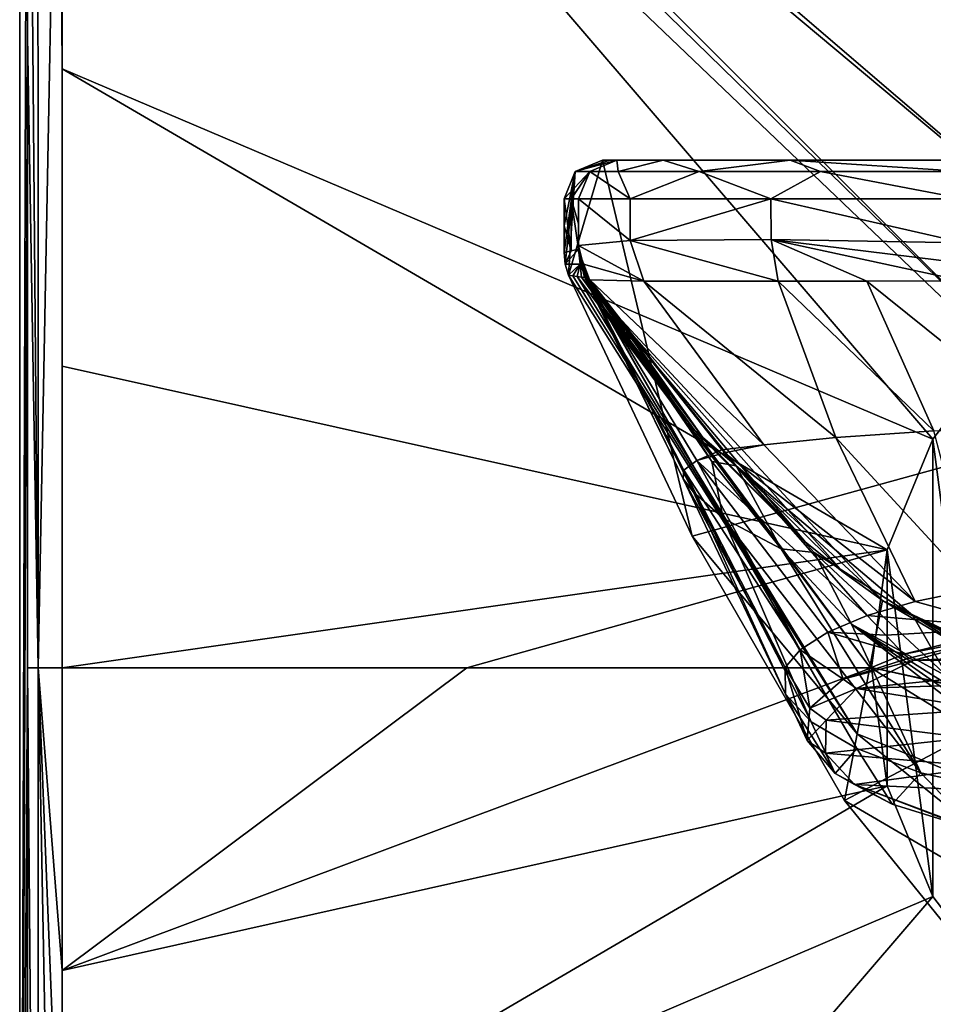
# Model space of a CAD drawing. Header units: millimetres. Extents: x -134 to 34, y -34 to 34.
# Tile 2 of 18: x -134 to -110, y -9 to 17. Entities that reach past the tile are written whole.
import ezdxf

# ---------------------------------------------------------------- set-up
doc = ezdxf.new("R2010")
doc.units = ezdxf.units.MM
doc.header["$LTSCALE"] = 65.128124
for name, color, linetype in [('101', 7, 'CONTINUOUS'), ('103', 7, 'CONTINUOUS'), ('104', 7, 'CONTINUOUS'), ('107', 7, 'CONTINUOUS'), ('108', 7, 'CONTINUOUS'), ('109', 7, 'CONTINUOUS'), ('120', 7, 'CONTINUOUS'), ('121', 7, 'CONTINUOUS'), ('125', 7, 'CONTINUOUS'), ('126', 7, 'CONTINUOUS'), ('127', 7, 'CONTINUOUS'), ('135', 7, 'CONTINUOUS'), ('136', 7, 'CONTINUOUS'), ('142', 7, 'CONTINUOUS'), ('146', 7, 'CONTINUOUS'), ('155', 7, 'CONTINUOUS'), ('156', 7, 'CONTINUOUS'), ('160', 7, 'CONTINUOUS'), ('161', 7, 'CONTINUOUS'), ('162', 7, 'CONTINUOUS'), ('163', 7, 'CONTINUOUS'), ('168', 7, 'CONTINUOUS'), ('169', 7, 'CONTINUOUS'), ('170', 7, 'CONTINUOUS'), ('171', 7, 'CONTINUOUS'), ('172', 7, 'CONTINUOUS'), ('173', 7, 'CONTINUOUS'), ('174', 7, 'CONTINUOUS'), ('175', 7, 'CONTINUOUS'), ('191', 7, 'CONTINUOUS'), ('192', 7, 'CONTINUOUS'), ('202', 7, 'CONTINUOUS'), ('204', 7, 'CONTINUOUS'), ('210', 7, 'CONTINUOUS'), ('81', 7, 'CONTINUOUS'), ('88', 7, 'CONTINUOUS'), ('89', 7, 'CONTINUOUS'), ('90', 7, 'CONTINUOUS'), ('98', 7, 'CONTINUOUS'), ('99', 7, 'CONTINUOUS')]:
    doc.layers.add(name, color=color, linetype=linetype)

msp = doc.modelspace()

# ---------------------------------------------------------------- linework, layer by layer
at = {"layer": '101', "color": 7, "linetype": 'CONTINUOUS'}
for points in [[(-108.414, 8.404, 27.003), (-110.304, 5.937, 27.003), (-108.414, -8.404, 27.003), (-108.414, 8.404, 27.003)], [(-110.304, 5.937, 27.003), (-111.491, 3.063, 27.003), (-110.304, -5.937, 27.003), (-110.304, 5.937, 27.003)], [(-110.304, 5.937, 27.003), (-110.304, -5.937, 27.003), (-108.414, -8.404, 27.003), (-110.304, 5.937, 27.003)], [(-111.491, 3.063, 27.003), (-111.893, 0, 27.003), (-111.491, -3.063, 27.003), (-111.491, 3.063, 27.003)], [(-111.491, 3.063, 27.003), (-111.491, -3.063, 27.003), (-110.304, -5.937, 27.003), (-111.491, 3.063, 27.003)]]:
    msp.add_3dface(points, dxfattribs=at)
at = {"layer": '103', "color": 7, "linetype": 'CONTINUOUS'}
for points in [[(-112.002, 1.359, 203.457), (-113.026, 0.923, 201.33), (-111.526, 0.853, 203.333), (-112.002, 1.359, 203.457)], [(-113.745, 0.47, 199.087), (-112.633, -0.293, 200.461), (-113.026, 0.923, 201.33), (-113.745, 0.47, 199.087)], [(-112.633, -0.293, 200.461), (-111.051, 0.36, 203.209), (-113.026, 0.923, 201.33), (-112.633, -0.293, 200.461)], [(-113.026, 0.923, 201.33), (-111.051, 0.36, 203.209), (-111.526, 0.853, 203.333), (-113.026, 0.923, 201.33)], [(-114.138, 0.012, 196.752), (-113.492, -1.046, 197.376), (-113.745, 0.47, 199.087), (-114.138, 0.012, 196.752)], [(-113.492, -1.046, 197.376), (-112.633, -0.293, 200.461), (-113.745, 0.47, 199.087), (-113.492, -1.046, 197.376)], [(-113.565, -1.883, 194.137), (-113.492, -1.046, 197.376), (-114.138, 0.012, 196.752), (-113.565, -1.883, 194.137)], [(-114.125, -0.682, 193.231), (-113.565, -1.883, 194.137), (-114.138, 0.012, 196.752), (-114.125, -0.682, 193.231)], [(-112.837, -2.743, 190.998), (-113.565, -1.883, 194.137), (-114.125, -0.682, 193.231), (-112.837, -2.743, 190.998)], [(-113.461, -1.401, 190.085), (-112.837, -2.743, 190.998), (-114.125, -0.682, 193.231), (-113.461, -1.401, 190.085)], [(-112.273, -2.091, 187.517), (-112.837, -2.743, 190.998), (-113.461, -1.401, 190.085), (-112.273, -2.091, 187.517)], [(-111.354, -3.538, 188.144), (-112.837, -2.743, 190.998), (-112.273, -2.091, 187.517), (-111.354, -3.538, 188.144)], [(-110.613, -2.727, 185.401), (-111.354, -3.538, 188.144), (-112.273, -2.091, 187.517), (-110.613, -2.727, 185.401)], [(-109.204, -4.204, 185.725), (-111.354, -3.538, 188.144), (-110.613, -2.727, 185.401), (-109.204, -4.204, 185.725)], [(-106.129, -3.725, 182.571), (-109.204, -4.204, 185.725), (-110.613, -2.727, 185.401), (-106.129, -3.725, 182.571)]]:
    msp.add_3dface(points, dxfattribs=at)
at = {"layer": '104', "color": 7, "linetype": 'CONTINUOUS'}
for points in [[(-109.191, 2.04, 206.713), (-110.757, 1.724, 205.223), (-108.285, 1.037, 205.935), (-109.191, 2.04, 206.713)], [(-110.757, 1.724, 205.223), (-112.002, 1.359, 203.457), (-108.285, 1.037, 205.935), (-110.757, 1.724, 205.223)], [(-112.002, 1.359, 203.457), (-111.526, 0.853, 203.333), (-108.285, 1.037, 205.935), (-112.002, 1.359, 203.457)], [(-111.526, 0.853, 203.333), (-111.051, 0.36, 203.209), (-108.285, 1.037, 205.935), (-111.526, 0.853, 203.333)]]:
    msp.add_3dface(points, dxfattribs=at)
at = {"layer": '107', "color": 7, "linetype": 'CONTINUOUS'}
for points in [[(-119.221, 10.085, 177.093), (-119.232, 10.089, 176.708), (-118.946, 9.71, 177.239), (-119.221, 10.085, 177.093)], [(-118.946, 9.71, 177.239), (-119.232, 10.089, 176.708), (-118.961, 9.712, 176.856), (-118.946, 9.71, 177.239)], [(-119.211, 10.082, 177.486), (-119.221, 10.085, 177.093), (-118.946, 9.71, 177.239), (-119.211, 10.082, 177.486)], [(-118.673, 9.325, 176.995), (-118.946, 9.71, 177.239), (-118.961, 9.712, 176.856), (-118.673, 9.325, 176.995)]]:
    msp.add_3dface(points, dxfattribs=at)
at = {"layer": '108', "color": 7, "linetype": 'CONTINUOUS'}
for points in [[(-119.349, 10.169, 193.485), (-119.344, 10.165, 188.702), (-116.784, 4.905, 192.068), (-119.349, 10.169, 193.485)], [(-119.319, 10.145, 199.02), (-119.349, 10.169, 193.485), (-116.764, 5.132, 196.329), (-119.319, 10.145, 199.02)], [(-116.764, 5.132, 196.329), (-119.349, 10.169, 193.485), (-116.784, 4.905, 192.068), (-116.764, 5.132, 196.329)], [(-119.344, 10.165, 188.702), (-119.336, 10.159, 185.568), (-116.784, 4.905, 192.068), (-119.344, 10.165, 188.702)], [(-119.336, 10.159, 185.568), (-119.325, 10.149, 182.857), (-116.516, 4.562, 187.917), (-119.336, 10.159, 185.568)], [(-116.784, 4.905, 192.068), (-119.336, 10.159, 185.568), (-116.516, 4.562, 187.917), (-116.784, 4.905, 192.068)], [(-119.325, 10.149, 182.857), (-119.294, 10.124, 180.493), (-115.746, 3.89, 184.289), (-119.325, 10.149, 182.857)], [(-116.516, 4.562, 187.917), (-119.325, 10.149, 182.857), (-115.746, 3.89, 184.289), (-116.516, 4.562, 187.917)], [(-119.21, 10.08, 205.432), (-119.319, 10.145, 199.02), (-115.78, 5.662, 204.464), (-119.21, 10.08, 205.432)], [(-115.78, 5.662, 204.464), (-119.319, 10.145, 199.02), (-116.423, 5.382, 200.462), (-115.78, 5.662, 204.464)], [(-116.423, 5.382, 200.462), (-119.319, 10.145, 199.02), (-116.764, 5.132, 196.329), (-116.423, 5.382, 200.462)], [(-119.294, 10.124, 180.493), (-119.209, 10.077, 178.108), (-118.665, 9.27, 179.006), (-119.294, 10.124, 180.493)], [(-115.746, 3.89, 184.289), (-119.294, 10.124, 180.493), (-116.041, 5.354, 181.043), (-115.746, 3.89, 184.289)], [(-116.041, 5.354, 181.043), (-119.294, 10.124, 180.493), (-118.153, 8.456, 179.735), (-116.041, 5.354, 181.043)], [(-118.153, 8.456, 179.735), (-119.294, 10.124, 180.493), (-118.665, 9.27, 179.006), (-118.153, 8.456, 179.735)], [(-115.78, 5.662, 204.464), (-116.423, 5.382, 200.462), (-115.711, 5.579, 204.445), (-115.78, 5.662, 204.464)], [(-113.745, 0.47, 199.087), (-116.423, 5.382, 200.462), (-116.764, 5.132, 196.329), (-113.745, 0.47, 199.087)], [(-116.423, 5.382, 200.462), (-112.002, 1.359, 203.457), (-115.711, 5.579, 204.445), (-116.423, 5.382, 200.462)], [(-113.745, 0.47, 199.087), (-113.026, 0.923, 201.33), (-116.423, 5.382, 200.462), (-113.745, 0.47, 199.087)], [(-113.026, 0.923, 201.33), (-112.002, 1.359, 203.457), (-116.423, 5.382, 200.462), (-113.026, 0.923, 201.33)], [(-114.138, 0.012, 196.752), (-116.764, 5.132, 196.329), (-116.784, 4.905, 192.068), (-114.138, 0.012, 196.752)], [(-114.138, 0.012, 196.752), (-113.745, 0.47, 199.087), (-116.764, 5.132, 196.329), (-114.138, 0.012, 196.752)], [(-114.235, 3.087, 181.583), (-115.746, 3.89, 184.289), (-116.041, 5.354, 181.043), (-114.235, 3.087, 181.583)], [(-114.125, -0.682, 193.231), (-114.138, 0.012, 196.752), (-116.784, 4.905, 192.068), (-114.125, -0.682, 193.231)], [(-114.125, -0.682, 193.231), (-116.784, 4.905, 192.068), (-116.516, 4.562, 187.917), (-114.125, -0.682, 193.231)], [(-113.461, -1.401, 190.085), (-114.125, -0.682, 193.231), (-116.516, 4.562, 187.917), (-113.461, -1.401, 190.085)], [(-113.461, -1.401, 190.085), (-116.516, 4.562, 187.917), (-115.746, 3.89, 184.289), (-113.461, -1.401, 190.085)], [(-110.613, -2.727, 185.401), (-112.273, -2.091, 187.517), (-115.746, 3.89, 184.289), (-110.613, -2.727, 185.401)], [(-110.613, -2.727, 185.401), (-115.746, 3.89, 184.289), (-114.235, 3.087, 181.583), (-110.613, -2.727, 185.401)], [(-112.273, -2.091, 187.517), (-113.461, -1.401, 190.085), (-115.746, 3.89, 184.289), (-112.273, -2.091, 187.517)], [(-110.613, -2.727, 185.401), (-114.235, 3.087, 181.583), (-112.413, 1.133, 181.915), (-110.613, -2.727, 185.401)], [(-106.129, -3.725, 182.571), (-110.613, -2.727, 185.401), (-112.413, 1.133, 181.915), (-106.129, -3.725, 182.571)]]:
    msp.add_3dface(points, dxfattribs=at)
at = {"layer": '109', "color": 7, "linetype": 'CONTINUOUS'}
for points in [[(-119.21, 10.08, 205.432), (-115.78, 5.662, 204.464), (-114.69, 5.787, 207.176), (-119.21, 10.08, 205.432)], [(-119.21, 10.08, 205.432), (-114.69, 5.787, 207.176), (-119.208, 10.079, 205.491), (-119.21, 10.08, 205.432)], [(-119.208, 10.079, 205.491), (-114.69, 5.787, 207.176), (-119.206, 10.078, 205.551), (-119.208, 10.079, 205.491)], [(-119.206, 10.078, 205.551), (-114.69, 5.787, 207.176), (-117.806, 10.04, 210.269), (-119.206, 10.078, 205.551)], [(-114.69, 5.787, 207.176), (-112.817, 5.985, 209.514), (-117.806, 10.04, 210.269), (-114.69, 5.787, 207.176)], [(-117.806, 10.04, 210.269), (-112.817, 5.985, 209.514), (-114.313, 10.036, 213.75), (-117.806, 10.04, 210.269)], [(-114.313, 10.036, 213.75), (-110.276, 6.156, 211.168), (-112.018, 10.04, 214.747), (-114.313, 10.036, 213.75)], [(-112.817, 5.985, 209.514), (-110.276, 6.156, 211.168), (-114.313, 10.036, 213.75), (-112.817, 5.985, 209.514)], [(-107.356, 6.289, 211.945), (-109.534, 10.053, 215.151), (-112.018, 10.04, 214.747), (-107.356, 6.289, 211.945)], [(-110.276, 6.156, 211.168), (-107.356, 6.289, 211.945), (-112.018, 10.04, 214.747), (-110.276, 6.156, 211.168)], [(-109.191, 2.04, 206.713), (-110.276, 6.156, 211.168), (-112.817, 5.985, 209.514), (-109.191, 2.04, 206.713)], [(-110.757, 1.724, 205.223), (-112.817, 5.985, 209.514), (-114.69, 5.787, 207.176), (-110.757, 1.724, 205.223)], [(-110.757, 1.724, 205.223), (-109.191, 2.04, 206.713), (-112.817, 5.985, 209.514), (-110.757, 1.724, 205.223)], [(-115.78, 5.662, 204.464), (-115.711, 5.579, 204.445), (-114.69, 5.787, 207.176), (-115.78, 5.662, 204.464)], [(-115.711, 5.579, 204.445), (-110.757, 1.724, 205.223), (-114.69, 5.787, 207.176), (-115.711, 5.579, 204.445)], [(-112.002, 1.359, 203.457), (-110.757, 1.724, 205.223), (-115.711, 5.579, 204.445), (-112.002, 1.359, 203.457)]]:
    msp.add_3dface(points, dxfattribs=at)
at = {"layer": '120', "color": 7, "linetype": 'CONTINUOUS'}
for points in [[(-119.5, 10.845, 197.63), (-119.5, 10.966, 205.413), (-119.5, 12.18, 190.517), (-119.5, 10.845, 197.63)], [(-119.5, 12.18, 190.517), (-119.5, 10.966, 205.413), (-119.5, 10.967, 205.465), (-119.5, 12.18, 190.517)], [(-119.5, 10.826, 190.57), (-119.5, 10.845, 197.63), (-119.5, 12.18, 190.517), (-119.5, 10.826, 190.57)], [(-119.5, 10.964, 178.136), (-119.5, 10.826, 190.57), (-119.5, 12.18, 190.517), (-119.5, 10.964, 178.136)], [(-119.5, 10.97, 177.8), (-119.5, 10.964, 178.136), (-119.5, 12.18, 175.517), (-119.5, 10.97, 177.8)], [(-119.5, 12.18, 175.517), (-119.5, 10.964, 178.136), (-119.5, 12.18, 190.517), (-119.5, 12.18, 175.517)], [(-119.5, 10.966, 177.465), (-119.5, 10.97, 177.8), (-119.5, 12.18, 175.517), (-119.5, 10.966, 177.465)], [(-119.5, 10.956, 177.075), (-119.5, 10.966, 177.465), (-119.5, 12.18, 175.517), (-119.5, 10.956, 177.075)], [(-119.5, 10.944, 176.683), (-119.5, 10.956, 177.075), (-119.5, 12.18, 175.517), (-119.5, 10.944, 176.683)], [(-119.5, 10.938, 176.534), (-119.5, 10.944, 176.683), (-119.5, 12.18, 175.517), (-119.5, 10.938, 176.534)], [(-119.5, 10.929, 176.388), (-119.5, 10.938, 176.534), (-119.5, 12.18, 175.517), (-119.5, 10.929, 176.388)], [(-119.5, 10.897, 175.934), (-119.5, 10.929, 176.388), (-119.5, 12.18, 175.517), (-119.5, 10.897, 175.934)], [(-119.5, 11.525, 175.517), (-119.5, 10.897, 175.934), (-119.5, 12.18, 175.517), (-119.5, 11.525, 175.517)], [(-119.5, 12.18, 205.517), (-119.5, 12.18, 190.517), (-119.5, 10.969, 205.517), (-119.5, 12.18, 205.517)], [(-119.5, 10.969, 205.517), (-119.5, 12.18, 190.517), (-119.5, 10.967, 205.465), (-119.5, 10.969, 205.517)], [(-119.5, 10.869, 175.517), (-119.5, 10.897, 175.934), (-119.5, 11.525, 175.517), (-119.5, 10.869, 175.517)]]:
    msp.add_3dface(points, dxfattribs=at)
at = {"layer": '121', "color": 7, "linetype": 'CONTINUOUS'}
for points in [[(-119.5, 12.18, 205.517), (-119.5, 10.969, 205.517), (-118.159, 11.093, 210.521), (-119.5, 12.18, 205.517)], [(-118.161, 12.18, 210.517), (-119.5, 12.18, 205.517), (-118.159, 11.093, 210.521), (-118.161, 12.18, 210.517)], [(-114.504, 12.18, 214.176), (-118.161, 12.18, 210.517), (-118.159, 11.093, 210.521), (-114.504, 12.18, 214.176)], [(-114.501, 11.12, 214.178), (-114.504, 12.18, 214.176), (-118.159, 11.093, 210.521), (-114.501, 11.12, 214.178)], [(-109.5, 12.18, 215.517), (-114.504, 12.18, 214.176), (-109.5, 11.034, 215.517), (-109.5, 12.18, 215.517)], [(-109.5, 11.034, 215.517), (-114.504, 12.18, 214.176), (-114.501, 11.12, 214.178), (-109.5, 11.034, 215.517)]]:
    msp.add_3dface(points, dxfattribs=at)
at = {"layer": '125', "color": 7, "linetype": 'CONTINUOUS'}
for points in [[(-119.687, 12.18, 101.083), (-119.874, 12.18, 27.017), (-119.687, 10.825, 101.464), (-119.687, 12.18, 101.083)], [(-119.687, 10.825, 101.464), (-119.874, 12.18, 27.017), (-119.874, 11.48, 27.017), (-119.687, 10.825, 101.464)], [(-119.5, 10.869, 175.517), (-119.5, 11.525, 175.517), (-119.687, 12.18, 101.083), (-119.5, 10.869, 175.517)], [(-119.5, 11.525, 175.517), (-119.5, 12.18, 175.517), (-119.687, 12.18, 101.083), (-119.5, 11.525, 175.517)], [(-119.5, 10.869, 175.517), (-119.687, 12.18, 101.083), (-119.5, 10.867, 175.491), (-119.5, 10.869, 175.517)], [(-119.5, 10.867, 175.491), (-119.687, 12.18, 101.083), (-119.687, 10.825, 101.464), (-119.5, 10.867, 175.491)], [(-119.874, 10.784, 27.017), (-119.687, 10.825, 101.464), (-119.874, 11.48, 27.017), (-119.874, 10.784, 27.017)]]:
    msp.add_3dface(points, dxfattribs=at)
at = {"layer": '126', "color": 7, "linetype": 'CONTINUOUS'}
for points in [[(-119.644, 10.18, 64.452), (-119.754, 10.197, 27.017), (-112.269, -1.714, 76.519), (-119.644, 10.18, 64.452)], [(-112.269, -1.714, 76.519), (-119.754, 10.197, 27.017), (-116.547, 3.416, 27.017), (-112.269, -1.714, 76.519)], [(-119.532, 10.164, 101.68), (-119.644, 10.18, 64.452), (-112.269, -1.714, 76.519), (-119.532, 10.164, 101.68)], [(-119.42, 10.147, 138.701), (-119.532, 10.164, 101.68), (-111.939, 0.02, 126.021), (-119.42, 10.147, 138.701)], [(-111.939, 0.02, 126.021), (-119.532, 10.164, 101.68), (-112.269, -1.714, 76.519), (-111.939, 0.02, 126.021)], [(-119.307, 10.131, 175.517), (-119.42, 10.147, 138.701), (-116.755, 6.43, 175.517), (-119.307, 10.131, 175.517)], [(-116.755, 6.43, 175.517), (-119.42, 10.147, 138.701), (-113.603, 3.263, 175.517), (-116.755, 6.43, 175.517)], [(-113.603, 3.263, 175.517), (-119.42, 10.147, 138.701), (-112.625, 2.483, 175.519), (-113.603, 3.263, 175.517)], [(-112.625, 2.483, 175.519), (-119.42, 10.147, 138.701), (-111.61, 1.753, 175.522), (-112.625, 2.483, 175.519)], [(-111.61, 1.753, 175.522), (-119.42, 10.147, 138.701), (-111.939, 0.02, 126.021), (-111.61, 1.753, 175.522)], [(-112.598, -3.447, 27.017), (-112.269, -1.714, 76.519), (-116.547, 3.416, 27.017), (-112.598, -3.447, 27.017)]]:
    msp.add_3dface(points, dxfattribs=at)
at = {"layer": '127', "color": 7, "linetype": 'CONTINUOUS'}
for points in [[(-104.561, -1.579, 175.517), (-111.61, 1.753, 175.522), (-111.939, 0.02, 126.021), (-104.561, -1.579, 175.517)], [(-111.61, 1.753, 175.522), (-104.561, -1.579, 175.517), (-105.261, -1.362, 175.527), (-111.61, 1.753, 175.522)], [(-108.953, 0.176, 175.537), (-111.61, 1.753, 175.522), (-106.106, -1.069, 175.534), (-108.953, 0.176, 175.537)], [(-106.106, -1.069, 175.534), (-111.61, 1.753, 175.522), (-106.039, -1.094, 175.534), (-106.106, -1.069, 175.534)], [(-106.039, -1.094, 175.534), (-111.61, 1.753, 175.522), (-105.971, -1.119, 175.533), (-106.039, -1.094, 175.534)], [(-105.971, -1.119, 175.533), (-111.61, 1.753, 175.522), (-105.261, -1.362, 175.527), (-105.971, -1.119, 175.533)], [(-111.939, 0.02, 126.021), (-112.269, -1.714, 76.519), (-103.325, -5.333, 126.017), (-111.939, 0.02, 126.021)], [(-103.807, -1.787, 175.517), (-104.561, -1.579, 175.517), (-111.939, 0.02, 126.021), (-103.807, -1.787, 175.517)], [(-103.047, -1.972, 175.517), (-103.807, -1.787, 175.517), (-111.939, 0.02, 126.021), (-103.047, -1.972, 175.517)], [(-103.047, -1.972, 175.517), (-111.939, 0.02, 126.021), (-103.325, -5.333, 126.017), (-103.047, -1.972, 175.517)], [(-112.269, -1.714, 76.519), (-112.598, -3.447, 27.017), (-103.602, -8.694, 76.517), (-112.269, -1.714, 76.519)], [(-103.325, -5.333, 126.017), (-112.269, -1.714, 76.519), (-103.602, -8.694, 76.517), (-103.325, -5.333, 126.017)], [(-103.602, -8.694, 76.517), (-112.598, -3.447, 27.017), (-108.717, -8.225, 27.017), (-103.602, -8.694, 76.517)]]:
    msp.add_3dface(points, dxfattribs=at)
at = {"layer": '135', "color": 7, "linetype": 'CONTINUOUS'}
for points in [[(-108.114, 0.93, 205.78), (-110.789, 0.202, 203.063), (-91.885, 0.93, 205.78), (-108.114, 0.93, 205.78)], [(-91.885, 0.93, 205.78), (-110.789, 0.202, 203.063), (-100, 0.613, 204.597), (-91.885, 0.93, 205.78)], [(-100, 0.613, 204.597), (-110.789, 0.202, 203.063), (-102.904, 0.494, 204.152), (-100, 0.613, 204.597)], [(-102.904, 0.494, 204.152), (-110.789, 0.202, 203.063), (-105.526, 0.148, 202.862), (-102.904, 0.494, 204.152)], [(-110.789, 0.202, 203.063), (-112.284, -0.533, 200.32), (-105.526, 0.148, 202.862), (-110.789, 0.202, 203.063)], [(-105.526, 0.148, 202.862), (-112.284, -0.533, 200.32), (-107.604, -0.39, 200.855), (-105.526, 0.148, 202.862)], [(-107.604, -0.39, 200.855), (-112.284, -0.533, 200.32), (-108.94, -1.068, 198.322), (-107.604, -0.39, 200.855)], [(-112.284, -0.533, 200.32), (-113.07, -1.354, 197.256), (-108.94, -1.068, 198.322), (-112.284, -0.533, 200.32)], [(-108.94, -1.068, 198.322), (-113.07, -1.354, 197.256), (-109.4, -1.82, 195.517), (-108.94, -1.068, 198.322)], [(-113.07, -1.354, 197.256), (-113.086, -2.213, 194.05), (-109.4, -1.82, 195.517), (-113.07, -1.354, 197.256)], [(-109.4, -1.82, 195.517), (-113.086, -2.213, 194.05), (-108.94, -2.572, 192.712), (-109.4, -1.82, 195.517)], [(-113.086, -2.213, 194.05), (-112.334, -3.031, 190.999), (-108.94, -2.572, 192.712), (-113.086, -2.213, 194.05)], [(-108.94, -2.572, 192.712), (-112.334, -3.031, 190.999), (-107.604, -3.25, 190.179), (-108.94, -2.572, 192.712)], [(-112.334, -3.031, 190.999), (-108.804, -4.374, 185.986), (-107.604, -3.25, 190.179), (-112.334, -3.031, 190.999)]]:
    msp.add_3dface(points, dxfattribs=at)
at = {"layer": '136', "color": 7, "linetype": 'CONTINUOUS'}
for points in [[(-81.126, 13.18, 27.017), (-118.874, 13.18, 27.017), (-118.687, 13.18, 101.136), (-81.126, 13.18, 27.017)], [(-81.313, 13.18, 101.267), (-81.126, 13.18, 27.017), (-118.687, 13.18, 101.136), (-81.313, 13.18, 101.267)], [(-118.5, 13.18, 175.516), (-81.313, 13.18, 101.267), (-118.687, 13.18, 101.136), (-118.5, 13.18, 175.516)], [(-81.5, 13.18, 175.516), (-81.313, 13.18, 101.267), (-118.5, 13.18, 175.516), (-81.5, 13.18, 175.516)], [(-81.5, 13.18, 205.517), (-81.5, 13.18, 175.516), (-118.5, 13.18, 205.517), (-81.5, 13.18, 205.517)], [(-118.5, 13.18, 205.517), (-81.5, 13.18, 175.516), (-118.5, 13.18, 175.516), (-118.5, 13.18, 205.517)], [(-117.297, 13.18, 210.013), (-81.5, 13.18, 205.517), (-118.5, 13.18, 205.517), (-117.297, 13.18, 210.013)], [(-82.707, 13.18, 210.02), (-81.5, 13.18, 205.517), (-117.297, 13.18, 210.013), (-82.707, 13.18, 210.02)], [(-114.003, 13.18, 213.31), (-82.707, 13.18, 210.02), (-117.297, 13.18, 210.013), (-114.003, 13.18, 213.31)], [(-86.004, 13.18, 213.314), (-82.707, 13.18, 210.02), (-114.003, 13.18, 213.31), (-86.004, 13.18, 213.314)], [(-109.5, 13.18, 214.517), (-86.004, 13.18, 213.314), (-114.003, 13.18, 213.31), (-109.5, 13.18, 214.517)]]:
    msp.add_3dface(points, dxfattribs=at)
at = {"layer": '142', "color": 7, "linetype": 'CONTINUOUS'}
for points in [[(-119.21, 10.084, 177.796), (-119.211, 10.082, 177.486), (-118.479, 9.074, 177.184), (-119.21, 10.084, 177.796)], [(-119.211, 10.082, 177.486), (-118.946, 9.71, 177.239), (-118.673, 9.325, 176.995), (-119.211, 10.082, 177.486)], [(-119.211, 10.082, 177.486), (-118.673, 9.325, 176.995), (-118.479, 9.074, 177.184), (-119.211, 10.082, 177.486)], [(-119.209, 10.077, 178.108), (-119.21, 10.084, 177.796), (-118.263, 8.793, 177.352), (-119.209, 10.077, 178.108)], [(-118.263, 8.793, 177.352), (-119.21, 10.084, 177.796), (-118.479, 9.074, 177.184), (-118.263, 8.793, 177.352)], [(-118.665, 9.27, 179.006), (-119.209, 10.077, 178.108), (-118.178, 8.649, 178.544), (-118.665, 9.27, 179.006)], [(-118.178, 8.649, 178.544), (-119.209, 10.077, 178.108), (-118.263, 8.793, 177.352), (-118.178, 8.649, 178.544)], [(-118.153, 8.456, 179.735), (-118.665, 9.27, 179.006), (-118.178, 8.649, 178.544), (-118.153, 8.456, 179.735)]]:
    msp.add_3dface(points, dxfattribs=at)
at = {"layer": '146', "color": 7, "linetype": 'CONTINUOUS'}
for points in [[(-116.041, 5.354, 181.043), (-118.153, 8.456, 179.735), (-118.263, 8.793, 177.352), (-116.041, 5.354, 181.043)], [(-116.041, 5.354, 181.043), (-118.263, 8.793, 177.352), (-115.41, 5.245, 179.122), (-116.041, 5.354, 181.043)], [(-118.153, 8.456, 179.735), (-118.178, 8.649, 178.544), (-118.263, 8.793, 177.352), (-118.153, 8.456, 179.735)], [(-114.235, 3.087, 181.583), (-116.041, 5.354, 181.043), (-115.41, 5.245, 179.122), (-114.235, 3.087, 181.583)], [(-113.378, 2.992, 179.998), (-114.235, 3.087, 181.583), (-115.41, 5.245, 179.122), (-113.378, 2.992, 179.998)], [(-112.413, 1.133, 181.915), (-114.235, 3.087, 181.583), (-113.378, 2.992, 179.998), (-112.413, 1.133, 181.915)], [(-109.912, -0.23, 181.003), (-112.413, 1.133, 181.915), (-113.378, 2.992, 179.998), (-109.912, -0.23, 181.003)], [(-106.129, -3.725, 182.571), (-112.413, 1.133, 181.915), (-106.141, -3.255, 182.092), (-106.129, -3.725, 182.571)], [(-112.413, 1.133, 181.915), (-106.161, -2.802, 181.598), (-106.141, -3.255, 182.092), (-112.413, 1.133, 181.915)], [(-106.161, -2.802, 181.598), (-112.413, 1.133, 181.915), (-109.912, -0.23, 181.003), (-106.161, -2.802, 181.598)]]:
    msp.add_3dface(points, dxfattribs=at)
at = {"layer": '155', "color": 7, "linetype": 'CONTINUOUS'}
for points in [[(-118.479, 9.074, 177.184), (-118.673, 9.325, 176.995), (-118.626, 9.228, 176.678), (-118.479, 9.074, 177.184)], [(-118.479, 9.074, 177.184), (-118.626, 9.228, 176.678), (-118.416, 8.869, 176.329), (-118.479, 9.074, 177.184)], [(-118.626, 9.228, 176.678), (-118.59, 9.123, 176.361), (-118.416, 8.869, 176.329), (-118.626, 9.228, 176.678)], [(-118.263, 8.793, 177.352), (-118.479, 9.074, 177.184), (-118.234, 8.603, 176.277), (-118.263, 8.793, 177.352)], [(-118.234, 8.603, 176.277), (-118.479, 9.074, 177.184), (-118.416, 8.869, 176.329), (-118.234, 8.603, 176.277)], [(-118.234, 8.709, 176.813), (-118.263, 8.793, 177.352), (-118.234, 8.603, 176.277), (-118.234, 8.709, 176.813)]]:
    msp.add_3dface(points, dxfattribs=at)
at = {"layer": '156', "color": 7, "linetype": 'CONTINUOUS'}
for points in [[(-119.239, 10.094, 176.578), (-119.246, 10.097, 176.448), (-118.93, 9.622, 176.396), (-119.239, 10.094, 176.578)], [(-119.232, 10.089, 176.708), (-119.239, 10.094, 176.578), (-118.93, 9.622, 176.396), (-119.232, 10.089, 176.708)], [(-118.961, 9.712, 176.856), (-119.232, 10.089, 176.708), (-118.93, 9.622, 176.396), (-118.961, 9.712, 176.856)], [(-118.673, 9.325, 176.995), (-118.961, 9.712, 176.856), (-118.59, 9.123, 176.361), (-118.673, 9.325, 176.995)], [(-118.59, 9.123, 176.361), (-118.961, 9.712, 176.856), (-118.93, 9.622, 176.396), (-118.59, 9.123, 176.361)], [(-118.673, 9.325, 176.995), (-118.59, 9.123, 176.361), (-118.626, 9.228, 176.678), (-118.673, 9.325, 176.995)]]:
    msp.add_3dface(points, dxfattribs=at)
at = {"layer": '160', "color": 7, "linetype": 'CONTINUOUS'}
for points in [[(-115.41, 5.245, 179.122), (-118.263, 8.793, 177.352), (-116.267, 5.98, 175.829), (-115.41, 5.245, 179.122)], [(-118.263, 8.793, 177.352), (-118.234, 8.709, 176.813), (-116.267, 5.98, 175.829), (-118.263, 8.793, 177.352)], [(-118.234, 8.709, 176.813), (-118.234, 8.603, 176.277), (-116.267, 5.98, 175.829), (-118.234, 8.709, 176.813)], [(-113.603, 3.263, 175.517), (-115.41, 5.245, 179.122), (-116.267, 5.98, 175.829), (-113.603, 3.263, 175.517)], [(-113.603, 3.263, 175.517), (-112.625, 2.483, 175.519), (-115.41, 5.245, 179.122), (-113.603, 3.263, 175.517)], [(-112.625, 2.483, 175.519), (-111.61, 1.753, 175.522), (-115.41, 5.245, 179.122), (-112.625, 2.483, 175.519)], [(-115.41, 5.245, 179.122), (-111.61, 1.753, 175.522), (-110.824, 1.363, 178.643), (-115.41, 5.245, 179.122)], [(-113.378, 2.992, 179.998), (-115.41, 5.245, 179.122), (-110.824, 1.363, 178.643), (-113.378, 2.992, 179.998)], [(-109.912, -0.23, 181.003), (-113.378, 2.992, 179.998), (-110.824, 1.363, 178.643), (-109.912, -0.23, 181.003)], [(-111.61, 1.753, 175.522), (-108.953, 0.176, 175.537), (-110.824, 1.363, 178.643), (-111.61, 1.753, 175.522)], [(-108.953, 0.176, 175.537), (-106.106, -1.069, 175.534), (-110.824, 1.363, 178.643), (-108.953, 0.176, 175.537)], [(-106.106, -1.069, 175.534), (-105.897, -1.34, 178.676), (-110.824, 1.363, 178.643), (-106.106, -1.069, 175.534)], [(-105.897, -1.34, 178.676), (-109.912, -0.23, 181.003), (-110.824, 1.363, 178.643), (-105.897, -1.34, 178.676)]]:
    msp.add_3dface(points, dxfattribs=at)
at = {"layer": '161', "color": 7, "linetype": 'CONTINUOUS'}
for points in [[(-118.687, 13.18, 101.136), (-118.874, 13.18, 27.017), (-119.581, 12.887, 27.017), (-118.687, 13.18, 101.136)], [(-118.5, 13.18, 175.516), (-118.687, 13.18, 101.136), (-119.581, 12.887, 27.017), (-118.5, 13.18, 175.516)], [(-119.207, 12.887, 175.517), (-118.5, 13.18, 175.516), (-119.581, 12.887, 27.017), (-119.207, 12.887, 175.517)], [(-119.874, 12.18, 27.017), (-119.687, 12.18, 101.083), (-119.207, 12.887, 175.517), (-119.874, 12.18, 27.017)], [(-119.874, 12.18, 27.017), (-119.207, 12.887, 175.517), (-119.581, 12.887, 27.017), (-119.874, 12.18, 27.017)], [(-119.687, 12.18, 101.083), (-119.5, 12.18, 175.517), (-119.207, 12.887, 175.517), (-119.687, 12.18, 101.083)]]:
    msp.add_3dface(points, dxfattribs=at)
at = {"layer": '162', "color": 7, "linetype": 'CONTINUOUS'}
for points in [[(-118.5, 13.18, 205.517), (-118.5, 13.18, 175.516), (-119.207, 12.887, 175.517), (-118.5, 13.18, 205.517)], [(-118.5, 13.18, 205.517), (-119.207, 12.887, 175.517), (-119.207, 12.887, 205.517), (-118.5, 13.18, 205.517)], [(-119.5, 12.18, 205.517), (-119.207, 12.887, 205.517), (-119.5, 12.18, 190.517), (-119.5, 12.18, 205.517)], [(-119.5, 12.18, 175.517), (-119.5, 12.18, 190.517), (-119.207, 12.887, 205.517), (-119.5, 12.18, 175.517)], [(-119.207, 12.887, 175.517), (-119.5, 12.18, 175.517), (-119.207, 12.887, 205.517), (-119.207, 12.887, 175.517)]]:
    msp.add_3dface(points, dxfattribs=at)
at = {"layer": '163', "color": 7, "linetype": 'CONTINUOUS'}
for points in [[(-118.5, 13.18, 205.517), (-119.207, 12.887, 205.517), (-118.468, 12.887, 209.232), (-118.5, 13.18, 205.517)], [(-117.297, 13.18, 210.013), (-118.5, 13.18, 205.517), (-118.468, 12.887, 209.232), (-117.297, 13.18, 210.013)], [(-116.363, 12.887, 212.382), (-117.297, 13.18, 210.013), (-118.468, 12.887, 209.232), (-116.363, 12.887, 212.382)], [(-114.003, 13.18, 213.31), (-117.297, 13.18, 210.013), (-116.363, 12.887, 212.382), (-114.003, 13.18, 213.31)], [(-113.214, 12.887, 214.486), (-114.003, 13.18, 213.31), (-116.363, 12.887, 212.382), (-113.214, 12.887, 214.486)], [(-109.5, 13.18, 214.517), (-114.003, 13.18, 213.31), (-109.5, 12.887, 215.224), (-109.5, 13.18, 214.517)], [(-109.5, 12.887, 215.224), (-114.003, 13.18, 213.31), (-113.214, 12.887, 214.486), (-109.5, 12.887, 215.224)], [(-119.5, 12.18, 205.517), (-118.161, 12.18, 210.517), (-119.207, 12.887, 205.517), (-119.5, 12.18, 205.517)], [(-119.207, 12.887, 205.517), (-118.161, 12.18, 210.517), (-118.468, 12.887, 209.232), (-119.207, 12.887, 205.517)], [(-118.161, 12.18, 210.517), (-116.363, 12.887, 212.382), (-118.468, 12.887, 209.232), (-118.161, 12.18, 210.517)], [(-118.161, 12.18, 210.517), (-114.504, 12.18, 214.176), (-116.363, 12.887, 212.382), (-118.161, 12.18, 210.517)], [(-114.504, 12.18, 214.176), (-113.214, 12.887, 214.486), (-116.363, 12.887, 212.382), (-114.504, 12.18, 214.176)], [(-114.504, 12.18, 214.176), (-109.5, 12.18, 215.517), (-113.214, 12.887, 214.486), (-114.504, 12.18, 214.176)], [(-109.5, 12.18, 215.517), (-109.5, 12.887, 215.224), (-113.214, 12.887, 214.486), (-109.5, 12.18, 215.517)]]:
    msp.add_3dface(points, dxfattribs=at)
at = {"layer": '168', "color": 7, "linetype": 'CONTINUOUS'}
for points in [[(-119.687, 10.825, 101.464), (-119.874, 10.784, 27.017), (-119.844, 10.485, 27.017), (-119.687, 10.825, 101.464)], [(-119.5, 10.867, 175.491), (-119.687, 10.825, 101.464), (-119.844, 10.485, 27.017), (-119.5, 10.867, 175.491)], [(-119.451, 10.485, 175.503), (-119.5, 10.867, 175.491), (-119.844, 10.485, 27.017), (-119.451, 10.485, 175.503)], [(-119.754, 10.197, 27.017), (-119.451, 10.485, 175.503), (-119.844, 10.485, 27.017), (-119.754, 10.197, 27.017)], [(-119.754, 10.197, 27.017), (-119.644, 10.18, 64.452), (-119.451, 10.485, 175.503), (-119.754, 10.197, 27.017)], [(-119.644, 10.18, 64.452), (-119.532, 10.164, 101.68), (-119.451, 10.485, 175.503), (-119.644, 10.18, 64.452)], [(-119.532, 10.164, 101.68), (-119.42, 10.147, 138.701), (-119.451, 10.485, 175.503), (-119.532, 10.164, 101.68)], [(-119.42, 10.147, 138.701), (-119.307, 10.131, 175.517), (-119.451, 10.485, 175.503), (-119.42, 10.147, 138.701)]]:
    msp.add_3dface(points, dxfattribs=at)
at = {"layer": '169', "color": 7, "linetype": 'CONTINUOUS'}
for points in [[(-119.5, 10.929, 176.388), (-119.5, 10.897, 175.934), (-119.5, 10.869, 175.517), (-119.5, 10.929, 176.388)], [(-119.5, 10.929, 176.388), (-119.5, 10.869, 175.517), (-119.45, 10.485, 175.542), (-119.5, 10.929, 176.388)], [(-119.435, 10.494, 176.419), (-119.5, 10.929, 176.388), (-119.45, 10.485, 175.542), (-119.435, 10.494, 176.419)], [(-119.303, 10.127, 175.566), (-119.435, 10.494, 176.419), (-119.45, 10.485, 175.542), (-119.303, 10.127, 175.566)], [(-119.246, 10.097, 176.448), (-119.435, 10.494, 176.419), (-119.276, 10.112, 175.99), (-119.246, 10.097, 176.448)], [(-119.276, 10.112, 175.99), (-119.435, 10.494, 176.419), (-119.303, 10.127, 175.566), (-119.276, 10.112, 175.99)]]:
    msp.add_3dface(points, dxfattribs=at)
at = {"layer": '170', "color": 7, "linetype": 'CONTINUOUS'}
for points in [[(-119.5, 10.944, 176.683), (-119.5, 10.938, 176.534), (-119.5, 10.929, 176.388), (-119.5, 10.944, 176.683)], [(-119.5, 10.944, 176.683), (-119.5, 10.929, 176.388), (-119.431, 10.496, 176.696), (-119.5, 10.944, 176.683)], [(-119.5, 10.929, 176.388), (-119.435, 10.494, 176.419), (-119.431, 10.496, 176.696), (-119.5, 10.929, 176.388)], [(-119.435, 10.494, 176.419), (-119.246, 10.097, 176.448), (-119.431, 10.496, 176.696), (-119.435, 10.494, 176.419)], [(-119.239, 10.094, 176.578), (-119.232, 10.089, 176.708), (-119.431, 10.496, 176.696), (-119.239, 10.094, 176.578)], [(-119.246, 10.097, 176.448), (-119.239, 10.094, 176.578), (-119.431, 10.496, 176.696), (-119.246, 10.097, 176.448)]]:
    msp.add_3dface(points, dxfattribs=at)
at = {"layer": '171', "color": 7, "linetype": 'CONTINUOUS'}
for points in [[(-119.5, 10.966, 177.465), (-119.5, 10.956, 177.075), (-119.5, 10.944, 176.683), (-119.5, 10.966, 177.465)], [(-119.5, 10.966, 177.465), (-119.5, 10.944, 176.683), (-119.426, 10.501, 177.476), (-119.5, 10.966, 177.465)], [(-119.5, 10.944, 176.683), (-119.431, 10.496, 176.696), (-119.426, 10.501, 177.476), (-119.5, 10.944, 176.683)], [(-119.431, 10.496, 176.696), (-119.232, 10.089, 176.708), (-119.426, 10.501, 177.476), (-119.431, 10.496, 176.696)], [(-119.232, 10.089, 176.708), (-119.221, 10.085, 177.093), (-119.426, 10.501, 177.476), (-119.232, 10.089, 176.708)], [(-119.221, 10.085, 177.093), (-119.211, 10.082, 177.486), (-119.426, 10.501, 177.476), (-119.221, 10.085, 177.093)]]:
    msp.add_3dface(points, dxfattribs=at)
at = {"layer": '172', "color": 7, "linetype": 'CONTINUOUS'}
for points in [[(-119.5, 10.964, 178.136), (-119.5, 10.97, 177.8), (-119.425, 10.497, 178.121), (-119.5, 10.964, 178.136)], [(-119.5, 10.97, 177.8), (-119.5, 10.966, 177.465), (-119.425, 10.497, 178.121), (-119.5, 10.97, 177.8)], [(-119.5, 10.966, 177.465), (-119.426, 10.501, 177.476), (-119.425, 10.497, 178.121), (-119.5, 10.966, 177.465)], [(-119.426, 10.501, 177.476), (-119.211, 10.082, 177.486), (-119.425, 10.497, 178.121), (-119.426, 10.501, 177.476)], [(-119.211, 10.082, 177.486), (-119.21, 10.084, 177.796), (-119.425, 10.497, 178.121), (-119.211, 10.082, 177.486)], [(-119.21, 10.084, 177.796), (-119.209, 10.077, 178.108), (-119.425, 10.497, 178.121), (-119.21, 10.084, 177.796)]]:
    msp.add_3dface(points, dxfattribs=at)
at = {"layer": '173', "color": 7, "linetype": 'CONTINUOUS'}
for points in [[(-119.5, 10.966, 205.413), (-119.5, 10.845, 197.63), (-119.426, 10.5, 205.423), (-119.5, 10.966, 205.413)], [(-119.294, 10.124, 180.493), (-119.325, 10.149, 182.857), (-119.5, 10.964, 178.136), (-119.294, 10.124, 180.493)], [(-119.294, 10.124, 180.493), (-119.5, 10.964, 178.136), (-119.425, 10.497, 178.121), (-119.294, 10.124, 180.493)], [(-119.325, 10.149, 182.857), (-119.336, 10.159, 185.568), (-119.5, 10.964, 178.136), (-119.325, 10.149, 182.857)], [(-119.336, 10.159, 185.568), (-119.344, 10.165, 188.702), (-119.5, 10.964, 178.136), (-119.336, 10.159, 185.568)], [(-119.344, 10.165, 188.702), (-119.5, 10.826, 190.57), (-119.5, 10.964, 178.136), (-119.344, 10.165, 188.702)], [(-119.349, 10.169, 193.485), (-119.319, 10.145, 199.02), (-119.5, 10.845, 197.63), (-119.349, 10.169, 193.485)], [(-119.349, 10.169, 193.485), (-119.5, 10.845, 197.63), (-119.5, 10.826, 190.57), (-119.349, 10.169, 193.485)], [(-119.319, 10.145, 199.02), (-119.21, 10.08, 205.432), (-119.5, 10.845, 197.63), (-119.319, 10.145, 199.02)], [(-119.5, 10.845, 197.63), (-119.21, 10.08, 205.432), (-119.426, 10.5, 205.423), (-119.5, 10.845, 197.63)], [(-119.344, 10.165, 188.702), (-119.349, 10.169, 193.485), (-119.5, 10.826, 190.57), (-119.344, 10.165, 188.702)], [(-119.209, 10.077, 178.108), (-119.294, 10.124, 180.493), (-119.425, 10.497, 178.121), (-119.209, 10.077, 178.108)]]:
    msp.add_3dface(points, dxfattribs=at)
at = {"layer": '174', "color": 7, "linetype": 'CONTINUOUS'}
for points in [[(-119.5, 10.969, 205.517), (-119.5, 10.967, 205.465), (-119.426, 10.5, 205.423), (-119.5, 10.969, 205.517)], [(-119.5, 10.969, 205.517), (-119.426, 10.5, 205.423), (-119.425, 10.5, 205.535), (-119.5, 10.969, 205.517)], [(-119.5, 10.967, 205.465), (-119.5, 10.966, 205.413), (-119.426, 10.5, 205.423), (-119.5, 10.967, 205.465)], [(-119.426, 10.5, 205.423), (-119.21, 10.08, 205.432), (-119.425, 10.5, 205.535), (-119.426, 10.5, 205.423)], [(-119.21, 10.08, 205.432), (-119.208, 10.079, 205.491), (-119.425, 10.5, 205.535), (-119.21, 10.08, 205.432)], [(-119.208, 10.079, 205.491), (-119.206, 10.078, 205.551), (-119.425, 10.5, 205.535), (-119.208, 10.079, 205.491)]]:
    msp.add_3dface(points, dxfattribs=at)
at = {"layer": '175', "color": 7, "linetype": 'CONTINUOUS'}
for points in [[(-119.5, 10.969, 205.517), (-117.806, 10.04, 210.269), (-118.159, 11.093, 210.521), (-119.5, 10.969, 205.517)], [(-114.313, 10.036, 213.75), (-114.501, 11.12, 214.178), (-118.159, 11.093, 210.521), (-114.313, 10.036, 213.75)], [(-117.806, 10.04, 210.269), (-114.313, 10.036, 213.75), (-118.159, 11.093, 210.521), (-117.806, 10.04, 210.269)], [(-112.018, 10.04, 214.747), (-109.534, 10.053, 215.151), (-114.501, 11.12, 214.178), (-112.018, 10.04, 214.747)], [(-114.501, 11.12, 214.178), (-109.534, 10.053, 215.151), (-109.518, 10.51, 215.423), (-114.501, 11.12, 214.178)], [(-114.313, 10.036, 213.75), (-112.018, 10.04, 214.747), (-114.501, 11.12, 214.178), (-114.313, 10.036, 213.75)], [(-109.5, 11.034, 215.517), (-114.501, 11.12, 214.178), (-109.518, 10.51, 215.423), (-109.5, 11.034, 215.517)], [(-117.806, 10.04, 210.269), (-119.5, 10.969, 205.517), (-119.425, 10.5, 205.535), (-117.806, 10.04, 210.269)], [(-119.206, 10.078, 205.551), (-117.806, 10.04, 210.269), (-119.425, 10.5, 205.535), (-119.206, 10.078, 205.551)]]:
    msp.add_3dface(points, dxfattribs=at)
at = {"layer": '191', "color": 7, "linetype": 'CONTINUOUS'}
for points in [[(-111.051, 0.36, 203.209), (-112.633, -0.293, 200.461), (-110.928, 0.255, 203.149), (-111.051, 0.36, 203.209)], [(-112.633, -0.293, 200.461), (-110.789, 0.202, 203.063), (-110.928, 0.255, 203.149), (-112.633, -0.293, 200.461)], [(-112.633, -0.293, 200.461), (-112.284, -0.533, 200.32), (-110.789, 0.202, 203.063), (-112.633, -0.293, 200.461)], [(-112.633, -0.293, 200.461), (-113.492, -1.046, 197.376), (-112.284, -0.533, 200.32), (-112.633, -0.293, 200.461)], [(-113.492, -1.046, 197.376), (-113.07, -1.354, 197.256), (-112.284, -0.533, 200.32), (-113.492, -1.046, 197.376)], [(-113.492, -1.046, 197.376), (-113.565, -1.883, 194.137), (-113.07, -1.354, 197.256), (-113.492, -1.046, 197.376)], [(-113.565, -1.883, 194.137), (-113.086, -2.213, 194.05), (-113.07, -1.354, 197.256), (-113.565, -1.883, 194.137)], [(-113.565, -1.883, 194.137), (-112.837, -2.743, 190.998), (-113.086, -2.213, 194.05), (-113.565, -1.883, 194.137)], [(-112.837, -2.743, 190.998), (-112.334, -3.031, 190.999), (-113.086, -2.213, 194.05), (-112.837, -2.743, 190.998)], [(-112.837, -2.743, 190.998), (-111.354, -3.538, 188.144), (-112.334, -3.031, 190.999), (-112.837, -2.743, 190.998)], [(-111.354, -3.538, 188.144), (-109.204, -4.204, 185.725), (-112.334, -3.031, 190.999), (-111.354, -3.538, 188.144)], [(-109.204, -4.204, 185.725), (-108.804, -4.374, 185.986), (-112.334, -3.031, 190.999), (-109.204, -4.204, 185.725)]]:
    msp.add_3dface(points, dxfattribs=at)
at = {"layer": '192', "color": 7, "linetype": 'CONTINUOUS'}
for points in [[(-108.285, 1.037, 205.935), (-111.051, 0.36, 203.209), (-108.114, 0.93, 205.78), (-108.285, 1.037, 205.935)], [(-108.114, 0.93, 205.78), (-111.051, 0.36, 203.209), (-110.928, 0.255, 203.149), (-108.114, 0.93, 205.78)], [(-110.789, 0.202, 203.063), (-108.114, 0.93, 205.78), (-110.928, 0.255, 203.149), (-110.789, 0.202, 203.063)]]:
    msp.add_3dface(points, dxfattribs=at)
at = {"layer": '202', "color": 7, "linetype": 'CONTINUOUS'}
for points in [[(-119.5, 10.869, 175.517), (-119.451, 10.485, 175.503), (-119.45, 10.485, 175.542), (-119.5, 10.869, 175.517)], [(-119.5, 10.869, 175.517), (-119.5, 10.867, 175.491), (-119.451, 10.485, 175.503), (-119.5, 10.869, 175.517)], [(-119.451, 10.485, 175.503), (-119.307, 10.131, 175.517), (-119.45, 10.485, 175.542), (-119.451, 10.485, 175.503)], [(-119.303, 10.127, 175.566), (-119.45, 10.485, 175.542), (-119.307, 10.131, 175.517), (-119.303, 10.127, 175.566)]]:
    msp.add_3dface(points, dxfattribs=at)
at = {"layer": '204', "color": 7, "linetype": 'CONTINUOUS'}
for points in [[(-116.547, 3.416, 27.017), (-119.754, 10.197, 27.017), (-118.874, 13.18, 27.017), (-116.547, 3.416, 27.017)], [(-118.874, 13.18, 27.017), (-119.754, 10.197, 27.017), (-119.581, 12.887, 27.017), (-118.874, 13.18, 27.017)], [(-116.547, 3.416, 27.017), (-118.874, 13.18, 27.017), (-81.126, 13.18, 27.017), (-116.547, 3.416, 27.017)], [(-112.598, -3.447, 27.017), (-116.547, 3.416, 27.017), (-81.126, 13.18, 27.017), (-112.598, -3.447, 27.017)], [(-108.717, -8.225, 27.017), (-112.598, -3.447, 27.017), (-81.126, 13.18, 27.017), (-108.717, -8.225, 27.017)], [(-119.874, 11.48, 27.017), (-119.874, 12.18, 27.017), (-119.581, 12.887, 27.017), (-119.874, 11.48, 27.017)], [(-119.874, 10.784, 27.017), (-119.874, 11.48, 27.017), (-119.581, 12.887, 27.017), (-119.874, 10.784, 27.017)], [(-119.874, 10.784, 27.017), (-119.581, 12.887, 27.017), (-119.844, 10.485, 27.017), (-119.874, 10.784, 27.017)], [(-119.581, 12.887, 27.017), (-119.754, 10.197, 27.017), (-119.844, 10.485, 27.017), (-119.581, 12.887, 27.017)]]:
    msp.add_3dface(points, dxfattribs=at)
at = {"layer": '210', "color": 7, "linetype": 'CONTINUOUS'}
for points in [[(-116.755, 6.43, 175.517), (-119.303, 10.127, 175.566), (-119.307, 10.131, 175.517), (-116.755, 6.43, 175.517)], [(-116.755, 6.43, 175.517), (-119.276, 10.112, 175.99), (-119.303, 10.127, 175.566), (-116.755, 6.43, 175.517)], [(-116.755, 6.43, 175.517), (-119.246, 10.097, 176.448), (-119.276, 10.112, 175.99), (-116.755, 6.43, 175.517)], [(-119.246, 10.097, 176.448), (-116.755, 6.43, 175.517), (-118.93, 9.622, 176.396), (-119.246, 10.097, 176.448)], [(-116.755, 6.43, 175.517), (-118.59, 9.123, 176.361), (-118.93, 9.622, 176.396), (-116.755, 6.43, 175.517)], [(-118.59, 9.123, 176.361), (-116.755, 6.43, 175.517), (-118.416, 8.869, 176.329), (-118.59, 9.123, 176.361)], [(-116.755, 6.43, 175.517), (-118.234, 8.603, 176.277), (-118.416, 8.869, 176.329), (-116.755, 6.43, 175.517)], [(-118.234, 8.603, 176.277), (-116.755, 6.43, 175.517), (-116.267, 5.98, 175.829), (-118.234, 8.603, 176.277)], [(-116.755, 6.43, 175.517), (-113.603, 3.263, 175.517), (-116.267, 5.98, 175.829), (-116.755, 6.43, 175.517)]]:
    msp.add_3dface(points, dxfattribs=at)
at = {"layer": '81', "color": 7, "linetype": 'CONTINUOUS'}
for points in [[(-133.799, 32.299, 25.97), (-134, 32.501, 20.2), (-134, -32.501, 20.2), (-133.799, 32.299, 25.97)], [(-133.795, 16.401, 26.073), (-133.799, 32.299, 25.97), (-134, -32.501, 20.2), (-133.795, 16.401, 26.073)], [(-133.794, 0, 26.103), (-133.795, 16.401, 26.073), (-134, -32.501, 20.2), (-133.794, 0, 26.103)], [(-133.795, -16.401, 26.073), (-133.794, 0, 26.103), (-134, -32.501, 20.2), (-133.795, -16.401, 26.073)]]:
    msp.add_3dface(points, dxfattribs=at)
at = {"layer": '88', "color": 7, "linetype": 'CONTINUOUS'}
for points in [[(-132.731, 32.733, 26.836), (-132.908, 32.308, 26.838), (-108.414, 8.404, 27.003), (-132.731, 32.733, 26.836)], [(-132.308, 32.908, 26.838), (-132.731, 32.733, 26.836), (-105.949, 10.297, 27.003), (-132.308, 32.908, 26.838)], [(-105.949, 10.297, 27.003), (-132.731, 32.733, 26.836), (-108.414, 8.404, 27.003), (-105.949, 10.297, 27.003)], [(-115.254, 32.901, 26.946), (-132.308, 32.908, 26.838), (-105.949, 10.297, 27.003), (-115.254, 32.901, 26.946)], [(-107.642, 32.902, 26.965), (-115.254, 32.901, 26.946), (-103.078, 11.487, 27.003), (-107.642, 32.902, 26.965)], [(-103.078, 11.487, 27.003), (-115.254, 32.901, 26.946), (-105.949, 10.297, 27.003), (-103.078, 11.487, 27.003)], [(-132.908, 32.308, 26.838), (-132.9, 15.553, 26.945), (-110.304, 5.937, 27.003), (-132.908, 32.308, 26.838)], [(-108.414, 8.404, 27.003), (-132.908, 32.308, 26.838), (-110.304, 5.937, 27.003), (-108.414, 8.404, 27.003)], [(-132.9, 15.553, 26.945), (-132.9, 7.831, 26.965), (-111.491, 3.063, 27.003), (-132.9, 15.553, 26.945)], [(-110.304, 5.937, 27.003), (-132.9, 15.553, 26.945), (-111.491, 3.063, 27.003), (-110.304, 5.937, 27.003)], [(-132.9, 7.831, 26.965), (-132.9, 0, 26.971), (-111.491, 3.063, 27.003), (-132.9, 7.831, 26.965)], [(-132.9, 0, 26.971), (-122.397, 0, 27.015), (-111.491, 3.063, 27.003), (-132.9, 0, 26.971)], [(-122.397, 0, 27.015), (-111.893, 0, 27.003), (-111.491, 3.063, 27.003), (-122.397, 0, 27.015)]]:
    msp.add_3dface(points, dxfattribs=at)
at = {"layer": '89', "color": 7, "linetype": 'CONTINUOUS'}
for points in [[(-134, -32.501, 20.2), (-134, 32.501, 20.2), (-66, -32.501, 20.2), (-134, -32.501, 20.2)], [(-134, 32.501, 20.2), (-66, 32.501, 20.2), (-66, -32.501, 20.2), (-134, 32.501, 20.2)]]:
    msp.add_3dface(points, dxfattribs=at)
at = {"layer": '90', "color": 7, "linetype": 'CONTINUOUS'}
for points in [[(-111.893, 0, 27.003), (-122.397, 0, 27.015), (-132.9, -7.86, 26.965), (-111.893, 0, 27.003)], [(-111.893, 0, 27.003), (-132.9, -7.86, 26.965), (-111.491, -3.063, 27.003), (-111.893, 0, 27.003)], [(-122.397, 0, 27.015), (-132.9, 0, 26.971), (-132.9, -7.86, 26.965), (-122.397, 0, 27.015)], [(-132.9, -7.86, 26.965), (-132.9, -15.596, 26.945), (-111.491, -3.063, 27.003), (-132.9, -7.86, 26.965)], [(-111.491, -3.063, 27.003), (-132.9, -15.596, 26.945), (-110.304, -5.937, 27.003), (-111.491, -3.063, 27.003)], [(-132.9, -15.596, 26.945), (-132.908, -32.308, 26.838), (-110.304, -5.937, 27.003), (-132.9, -15.596, 26.945)], [(-110.304, -5.937, 27.003), (-132.908, -32.308, 26.838), (-108.414, -8.404, 27.003), (-110.304, -5.937, 27.003)], [(-132.908, -32.308, 26.838), (-132.733, -32.731, 26.836), (-108.414, -8.404, 27.003), (-132.908, -32.308, 26.838)], [(-132.733, -32.731, 26.836), (-132.308, -32.908, 26.838), (-108.414, -8.404, 27.003), (-132.733, -32.731, 26.836)], [(-108.414, -8.404, 27.003), (-132.308, -32.908, 26.838), (-105.949, -10.297, 27.003), (-108.414, -8.404, 27.003)]]:
    msp.add_3dface(points, dxfattribs=at)
at = {"layer": '98', "color": 7, "linetype": 'CONTINUOUS'}
for points in [[(-133.794, 0, 26.103), (-133.795, -16.401, 26.073), (-133.527, -32.305, 26.583), (-133.794, 0, 26.103)], [(-133.794, 0, 26.103), (-133.527, -32.305, 26.583), (-133.522, 0, 26.717), (-133.794, 0, 26.103)], [(-133.527, -32.305, 26.583), (-132.908, -32.308, 26.838), (-133.522, 0, 26.717), (-133.527, -32.305, 26.583)], [(-132.9, -7.86, 26.965), (-132.9, 0, 26.971), (-133.522, 0, 26.717), (-132.9, -7.86, 26.965)], [(-132.908, -32.308, 26.838), (-132.9, -15.596, 26.945), (-133.522, 0, 26.717), (-132.908, -32.308, 26.838)], [(-132.9, -15.596, 26.945), (-132.9, -7.86, 26.965), (-133.522, 0, 26.717), (-132.9, -15.596, 26.945)]]:
    msp.add_3dface(points, dxfattribs=at)
at = {"layer": '99', "color": 7, "linetype": 'CONTINUOUS'}
for points in [[(-133.799, 32.299, 25.97), (-133.522, 0, 26.717), (-133.527, 32.305, 26.583), (-133.799, 32.299, 25.97)], [(-133.799, 32.299, 25.97), (-133.795, 16.401, 26.073), (-133.522, 0, 26.717), (-133.799, 32.299, 25.97)], [(-133.522, 0, 26.717), (-132.908, 32.308, 26.838), (-133.527, 32.305, 26.583), (-133.522, 0, 26.717)], [(-132.9, 0, 26.971), (-132.908, 32.308, 26.838), (-133.522, 0, 26.717), (-132.9, 0, 26.971)], [(-132.9, 0, 26.971), (-132.9, 15.553, 26.945), (-132.908, 32.308, 26.838), (-132.9, 0, 26.971)], [(-133.795, 16.401, 26.073), (-133.794, 0, 26.103), (-133.522, 0, 26.717), (-133.795, 16.401, 26.073)], [(-132.9, 0, 26.971), (-132.9, 7.831, 26.965), (-132.9, 15.553, 26.945), (-132.9, 0, 26.971)]]:
    msp.add_3dface(points, dxfattribs=at)

doc.saveas('drawing.dxf')
